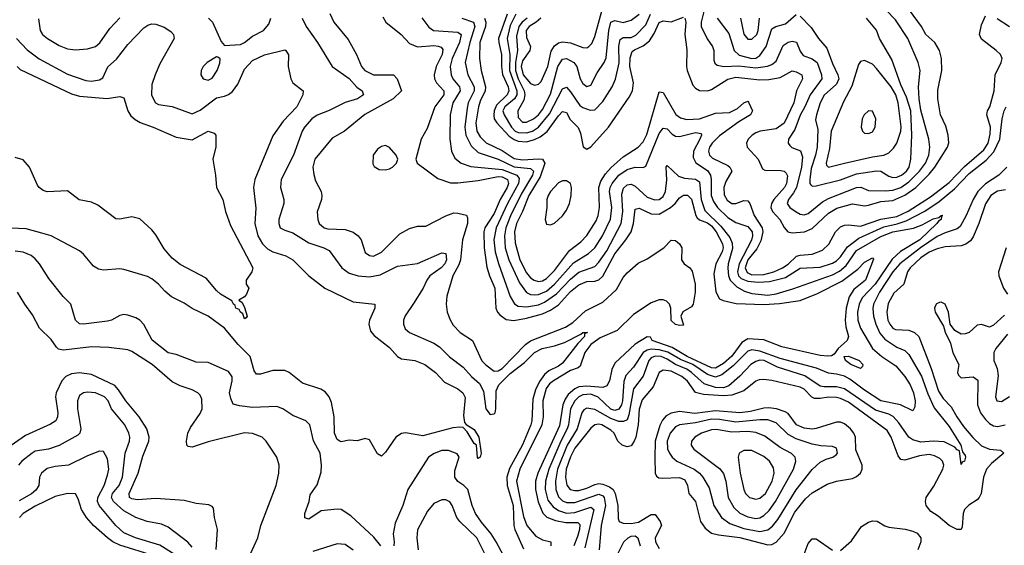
# Model space of a CAD drawing. Header units: inches. Extents: x 884549 to 1028252, y 526810 to 653624.
# Tile 203 of 256: x 942413 to 947304, y 575752 to 578363. Entities that reach past the tile are written whole.
import ezdxf

# ---------------------------------------------------------------- set-up
doc = ezdxf.new("R2010")
doc.units = ezdxf.units.IN
doc.header["$MEASUREMENT"] = 0
doc.layers.add('A9547', color=7, linetype='Continuous')

msp = doc.modelspace()

# ---------------------------------------------------------------- linework, layer by layer
at = {"layer": 'A9547', "color": 5}
for points, elevation in [([(945001.3, 578370), (944978, 578350), (944943.8, 578330), (944928.9, 578310), (944930, 578274.7), (944949.7, 578230), (944946.7, 578210), (944910, 578158), (944903.6, 578130), (944914.8, 578090), (944950, 578046.6), (944970, 578037.8), (944990, 578042.5), (945003.3, 578056.7), (945035.9, 578130), (945053.1, 578206.9), (945070, 578233.3), (945090, 578248.4), (945110, 578253.2), (945150, 578247.5), (945210, 578224.6), (945230, 578223.9), (945240.9, 578230), (945254.9, 578245.1), (945270, 578280.2), (945312.1, 578430)], 2380), ([(945717.5, 578370), (945722.4, 578350), (945716.3, 578290), (945726.4, 578213.6), (945725.2, 578130), (945729.2, 578110.8), (945757.3, 578037.3), (945770, 578022.9), (945790, 578012.2), (945830, 578010.1), (945850, 578016.6), (945930, 578068.3), (945970, 578078.3), (946090, 578063.7), (946134.7, 578065.3), (946190, 578075.3), (946250, 578108.3), (946270, 578104.2), (946298.9, 578090), (946302.1, 578070), (946271.4, 578010), (946259.1, 577950), (946211.2, 577848.8), (946170, 577820.5), (946090.9, 577809.1), (946070, 577801), (946051.3, 577790), (946032.2, 577770), (946024, 577750), (946027.2, 577730), (946081.6, 577670), (946102.3, 577622.3), (946115.3, 577615.3), (946193.8, 577613.8), (946210.5, 577610.5), (946220.8, 577600.8), (946227.6, 577587.6), (946222.1, 577550), (946211.6, 577530), (946158.4, 577470), (946146.9, 577450), (946144.4, 577430), (946152.2, 577410), (946189.3, 577370), (946210.4, 577330.4), (946229, 577309), (946250, 577304.4), (946311.2, 577308.8), (946350, 577326.2), (946430, 577402.8), (946472.8, 577427.2), (946550, 577447.8), (946610, 577438.8), (946630, 577442.4), (946690, 577460.3), (946750, 577465.6), (946810, 577491), (946864.4, 577530), (946930, 577595.1), (946958.7, 577630), (947022.4, 577730), (947027.9, 577752.1), (947025, 577790), (947013.8, 577833.8), (946987, 577890), (946974.3, 577970), (946973.4, 578013.4), (946994.2, 578110), (946991.6, 578170), (946982.7, 578210), (946959.5, 578250), (946913.5, 578290), (946892.8, 578330), (946833.5, 578410)], 2320), ([(945817.3, 578430), (945797.5, 578350), (945798.5, 578330), (945827.5, 578267.5), (945854.6, 578230), (945861.7, 578210), (945861.5, 578161.5), (945866.6, 578146.6), (945877, 578137), (945910.1, 578130.1), (945985.5, 578134.5), (946070, 578124.7), (946128.4, 578131.6), (946150, 578140.8), (946170, 578157.8), (946205.9, 578234.1), (946230, 578251.8), (946250, 578256.6), (946271.3, 578251.3), (946290, 578206.2), (946304.9, 578184.9), (946350, 578167.9), (946373.8, 578150), (946396.5, 578090), (946397.5, 578070), (946339.9, 577990), (946313.8, 577930), (946290, 577889.1), (946263, 577817), (946232.7, 577770), (946231.2, 577750), (946238.7, 577738.7), (946249, 577729), (946291.5, 577711.5), (946302.2, 577682.2), (946295.9, 577630), (946271, 577529), (946257.4, 577502.6), (946232.6, 577470), (946226, 577450), (946239.2, 577430), (946270, 577408.9), (946290, 577397), (946310, 577394.2), (946330, 577400.8), (946401.7, 577458.3), (946430, 577475.2), (946570, 577530.1), (946590.8, 577530.8), (946630, 577515.3), (946713.2, 577513.2), (946750, 577515.9), (946790, 577529.3), (946830, 577557.1), (946883.5, 577610), (946912.3, 577650), (946929.9, 577690), (946934.2, 577730), (946929.9, 577770), (946890, 577914.3), (946880.3, 577970), (946877.4, 578030), (946886.6, 578110), (946876.3, 578150), (946824.6, 578270), (946762.8, 578362.8), (946716.6, 578410)], 2340), ([(942506.8, 578366.8), (942515.5, 578310), (942527.1, 578290), (942551.3, 578270), (942610, 578234.8), (942650, 578218.5), (942690, 578212.9), (942750, 578218.2), (942790, 578230.2), (942811.6, 578248.4), (942860.7, 578319.3), (942910, 578372.6)], 2160), ([(943350.6, 578370.6), (943370.2, 578350), (943414.7, 578254.7), (943430, 578235.5), (943510, 578239.6), (943530, 578249.3), (943570, 578280.6), (943623.5, 578310), (943650, 578341.5), (943661.3, 578370)], 2160), ([(943815.9, 578370), (943835.8, 578330), (943891.7, 578250), (943965.4, 578130), (944050, 578071.6), (944088, 578028), (944114, 578010), (944121.5, 577990), (944091.6, 577970), (944030, 577951.6), (943950, 577911.6), (943890, 577888.5), (943864, 577870), (943828.2, 577830), (943816.3, 577810), (943773, 577690), (943712.3, 577570), (943708.9, 577530), (943724.4, 577470), (943725.3, 577450), (943700.6, 577370), (943699.7, 577350), (943706.5, 577330), (943730, 577316.9), (943770, 577304.8), (943850, 577254.3), (943923.1, 577230), (943950, 577216.3), (944013.4, 577130), (944050, 577104.4), (944094, 577090), (944150, 577085.9), (944204.4, 577095.6), (944290, 577138.5), (944390, 577152.5), (944510, 577204.4), (944530, 577202), (944532.6, 577170), (944524.3, 577150), (944506.7, 577130), (944450.9, 577090), (944434.8, 577070), (944416.6, 577030), (944370, 576952.7), (944327.3, 576892.7), (944320.2, 576870), (944320.2, 576850), (944328.3, 576828.3), (944349, 576809), (944470, 576755.6), (944498.5, 576738.5), (944548.5, 576688.5), (944616.8, 576636.8), (944657.7, 576590), (944696.4, 576556.4), (944717.2, 576517.2), (944729.4, 576429.4), (944750, 576402.3), (944770, 576404.7), (944774.6, 576410), (944778.7, 576430), (944779.9, 576520.1), (944793.3, 576550), (944850, 576605.2), (944920, 576660), (944971.1, 576710), (945007.9, 576730), (945070, 576742.7), (945119.9, 576760.1), (945199.7, 576800.3), (945210, 576810.1), (945232.9, 576810), (945218, 576802), (945219, 576790), (945185.5, 576754.5), (945110, 576657.5), (945090, 576642.4), (945040.8, 576619.2), (945019.4, 576600.6), (944994.5, 576565.5), (944975.6, 576524.4), (944961.7, 576478.3), (944956.9, 576370), (944952.3, 576350), (944910, 576251), (944845.6, 576134.4), (944833.2, 576090), (944833.9, 576050), (944863.8, 575950), (944867.5, 575850), (944872.6, 575830), (944915.1, 575735.1)], 2160), ([(943954.3, 578394.3), (943972.9, 578350), (944044.6, 578264.6), (944086, 578190), (944111.1, 578131.1), (944127.7, 578110), (944170, 578089.3), (944270, 578088.7), (944288, 578070), (944308.9, 578010), (944268.1, 577970), (944128.3, 577891.7), (944026.7, 577810), (943965.9, 577774.1), (943879.8, 577670), (943869.5, 577630), (943873.7, 577593.7), (943883, 577563), (943910.2, 577510), (943914, 577490), (943913, 577470), (943891, 577409), (943893.4, 577370), (943901.1, 577350), (943924.9, 577330), (943944, 577324), (944030, 577320.7), (944070, 577307.2), (944094.2, 577290), (944109.3, 577270), (944130, 577207.2), (944150, 577191), (944170, 577188.9), (944210, 577208.1), (944301, 577299), (944350, 577325.7), (944390, 577337.1), (944430, 577337.8), (944530, 577389.4), (944570, 577403), (944590, 577402.7), (944631.9, 577391.9), (944638.2, 577378.2), (944637.8, 577350), (944613.1, 577270), (944602.3, 577170), (944594.8, 577145.2), (944565, 577090), (944535.7, 576990), (944532.2, 576950), (944537, 576910), (944551.5, 576871.5), (944566.5, 576846.5), (944601.3, 576810), (944662.7, 576770), (944708.8, 576668.8), (944727.9, 576647.9), (944770, 576617.2), (944790, 576618.3), (944810, 576631.2), (944925.7, 576750), (944950, 576768.3), (945124.9, 576835.1), (945160.5, 576859.5), (945223.9, 576916.1), (945310, 576959.7), (945377.2, 577022.8), (945410, 577081.8), (945430, 577105.8), (945485.7, 577154.3), (945530, 577175.4), (945613.5, 577230), (945650, 577267.5), (945670, 577266), (945690, 577249.1), (945702.5, 577230), (945701.3, 577170), (945714.1, 577150), (945741.4, 577130), (945754.2, 577114.2), (945768.4, 577050), (945768.6, 577010), (945759.3, 576950), (945750, 576937), (945707.3, 576912.7), (945697.4, 576890), (945710, 576845.6), (945690, 576843.4), (945670, 576849.6), (945650, 576868.9), (945647, 576930), (945640.8, 576950), (945625.6, 576965.6), (945610, 576971.9), (945590, 576972.1), (945550, 576956.6), (945461.4, 576898.6), (945380.9, 576819.1), (945296.6, 576783.4), (945251, 576750), (945220.6, 576710), (945197.8, 576642.2), (945186.8, 576633.2), (945150, 576620.6), (945064.7, 576570), (945045.6, 576554.4), (945028.9, 576531.1), (945011.8, 576470), (945013.5, 576390), (945007.1, 576350), (944896.7, 576130), (944881.5, 576070), (944915.6, 575895.6), (944932.7, 575850), (944976.8, 575796.8), (945010, 575779.5), (945052.2, 575770), (945051.9, 575750)], 2180), ([(944217.1, 578377.1), (944231.5, 578351.5), (944308, 578290), (944350, 578244.1), (944390, 578229), (944470, 578234.7), (944492.4, 578232.4), (944507.2, 578227.2), (944515.2, 578215.2), (944511.3, 578190), (944481.2, 578130), (944472.6, 578090), (944474.4, 578070), (944482.9, 578050), (944520.2, 578010), (944520.6, 577990), (944474.6, 577930), (944437.4, 577822.6), (944406.8, 577770), (944380.4, 577670), (944387.3, 577650), (944490, 577573.9), (944553.5, 577553.5), (944590, 577552.5), (944690, 577563.7), (944790, 577584.1), (944810, 577582.2), (944835.6, 577570), (944841.9, 577550), (944834.8, 577530), (944800, 577470), (944770, 577400.1), (944723.1, 577330), (944718.8, 577310), (944720.8, 577230), (944733.7, 577133.7), (944746.2, 577090), (944773.2, 577030), (944778.7, 576930), (944786.8, 576910), (944797.5, 576897.5), (944830, 576874.4), (944868.3, 576868.3), (944930, 576880.2), (945010, 576902.8), (945050, 576919.9), (945090, 576947.1), (945150, 577012.6), (945190, 577045.4), (945230, 577061.8), (945270, 577063.8), (945290, 577070.1), (945310.6, 577089.4), (945370, 577200.5), (945424.7, 577270), (945449.9, 577310), (945462.1, 577350), (945470, 577421.7), (945490, 577427.1), (945550, 577398.6), (945590, 577397.6), (945646.2, 577430), (945669, 577450), (945690, 577478.9), (945710, 577491.4), (945730, 577491), (945750, 577470.8), (945771.2, 577391.2), (945778.9, 577378.9), (945789.6, 577369.6), (945830, 577353.4), (945850, 577338.4), (945872.4, 577310), (945904.2, 577250), (945907, 577230), (945901.9, 577210), (945870.5, 577150), (945861, 577101), (945870.8, 577010.8), (945890, 576976), (945908, 576968), (945972.9, 576952.9), (946110, 576948.2), (946186.9, 576953.1), (946290, 576968), (946376.2, 577003.8), (946496.5, 577063.5), (946576.1, 577123.9), (946610, 577159.2), (946650, 577180.7), (946654.1, 577174.1), (946615, 577070), (946557.2, 577022.8), (946533.5, 576986.5), (946518.1, 576930), (946512.8, 576870), (946516.7, 576836.7), (946530, 576789.5), (946523.2, 576770), (946478.9, 576730), (946458.9, 576701.1), (946446.1, 576693.9), (946428.1, 576691.9), (946390, 576694.7), (946198.8, 576738.8), (946110, 576772.8), (946030, 576777.5), (946000.3, 576759.7), (945950, 576691.4), (945910, 576655), (945870, 576632.3), (945850, 576633.3), (945728.7, 576690), (945654.1, 576734.1), (945555.1, 576770), (945545.8, 576785.8), (945530, 576788.2), (945470, 576752.1), (945370, 576657.3), (945354, 576626), (945343.4, 576570), (945330, 576543.7), (945310, 576535.5), (945230, 576543.2), (945190, 576539.1), (945170, 576529.9), (945138.1, 576501.9), (945121.9, 576478.1), (945111.4, 576450), (945094.6, 576345.4), (944987.1, 576110), (944976, 576070), (944974.9, 576030), (944987.9, 575967.9), (945012.5, 575912.5), (945032.2, 575892.2), (945075.3, 575875.3), (945125.9, 575865.9), (945186.3, 575866.3), (945195.3, 575855.3), (945194, 575830), (945183.7, 575796.3), (945165.1, 575750)], 2220), ([(944410, 578373), (944445.9, 578325.9), (944468.6, 578308.6), (944590, 578300.5), (944606.1, 578290), (944598.1, 578250), (944561.9, 578170), (944551.6, 578130), (944556.4, 578090), (944565.3, 578070), (944597.5, 578030), (944601.9, 578010), (944565.4, 577950), (944552, 577890), (944549.6, 577769.6), (944558.8, 577710), (944575.2, 577675.2), (944606.7, 577650), (944654, 577634), (944810, 577618.6), (944882.2, 577590), (944894.5, 577574.5), (944890.3, 577550), (944835.7, 577450), (944780.7, 577330), (944768.5, 577270), (944774.9, 577210), (944792.2, 577152.2), (944848.8, 576988.8), (944871.7, 576951.7), (944890, 576940.9), (944930, 576937.5), (944990, 576947.5), (945020.7, 576959.3), (945079.4, 577000.6), (945150, 577074.8), (945190, 577109.1), (945270, 577137.9), (945290, 577158.5), (945330, 577214.9), (945400.7, 577350), (945409.7, 577410), (945404.2, 577495.8), (945413, 577527), (945430, 577542.7), (945450, 577545.9), (945470, 577535.5), (945530, 577482.2), (945568.8, 577468.8), (945590, 577470.6), (945610, 577484.4), (945621.4, 577510), (945626.9, 577566.9), (945624.8, 577630), (945630, 577638.4), (945686.2, 577586.2), (945716.2, 577576.2), (945770, 577571.6), (945790, 577557.1), (945799, 577470), (945816.1, 577416.1), (945896.7, 577336.7), (945940.6, 577280.6), (945952.6, 577252.6), (945954.2, 577225.8), (945933, 577150), (945931.1, 577128.9), (945933.9, 577090), (945941.6, 577070), (945975.9, 577035.9), (946014.1, 577014.1), (946050, 577003), (946130, 576995.1), (946170, 577001), (946254.3, 577025.7), (946450, 577096.5), (946485.4, 577114.6), (946518, 577142), (946570, 577216.3), (946690, 577286.1), (946750, 577308.7), (946852.3, 577327.7), (946895.3, 577344.7), (946950, 577374), (946979.1, 577380.9), (946990, 577390.6), (946998, 577390), (946991.7, 577388.3), (946990.2, 577370), (946977.3, 577362.7), (946969.4, 577350), (946884.6, 577270), (946788.3, 577211.7), (946747.2, 577172.8), (946663.1, 577050), (946598.5, 576981.5), (946583.1, 576950), (946574.1, 576910), (946575.7, 576870), (946589.1, 576830), (946650.1, 576730), (946695.5, 576690), (946764.5, 576644.5), (946810.6, 576590), (946836.6, 576550), (946853.2, 576510), (946860.8, 576470), (946859.6, 576440.4), (946850, 576419.6), (946789.2, 576449.2), (946690, 576469.9), (946610, 576522.3), (946537.3, 576577.3), (946510, 576592.2), (946470, 576602.9), (946430, 576606.7), (946371.4, 576631.4), (946190, 576679.5), (946090, 576717.1), (946050, 576722.5), (946030, 576716), (945956.7, 576643.3), (945900.9, 576599.1), (945870, 576588.1), (945830, 576600.4), (945756.3, 576650), (945694.8, 576674.8), (945631.9, 576711.9), (945590, 576723.8), (945550, 576726.5), (945530, 576722.2), (945510.2, 576709.8), (945462.4, 576637.6), (945424.1, 576595.9), (945413.9, 576566.1), (945406.9, 576470), (945402.3, 576450), (945390, 576428.7), (945370, 576422.5), (945350, 576428.2), (945287.3, 576487.3), (945250, 576502.2), (945210, 576499.3), (945190, 576490.2), (945170, 576470.6), (945150, 576430), (945139.5, 576350), (945132.2, 576330), (945100.4, 576270), (945041, 576130), (945025.6, 576070), (945022.8, 576030), (945036.7, 575976.7), (945062.5, 575942.5), (945090, 575924.5), (945130, 575912.5), (945170, 575915.8), (945250, 575940.9), (945264.7, 575930), (945220.3, 575739.7)], 2240), ([(944610.1, 578370.1), (944667.5, 578350), (944674.2, 578330), (944649.1, 578250), (944626.7, 578150), (944638.8, 578090), (944670.9, 578030), (944670.6, 578010), (944641.4, 577950), (944635.6, 577924.4), (944624, 577830), (944629.7, 577790), (944656.5, 577736.5), (944690, 577704.1), (944790, 577670.9), (944870, 577631.6), (944950, 577624.6), (944965.8, 577610), (944959.8, 577590), (944903.7, 577496.3), (944851, 577389), (944828.2, 577330), (944820.7, 577290), (944824.3, 577230), (944842.4, 577170), (944895.9, 577055.9), (944930, 577008.2), (944950, 576998.2), (944970, 576996.1), (944990, 576998.5), (945030, 577014.8), (945070, 577049.2), (945164.6, 577155.4), (945238.8, 577201.2), (945269.5, 577230.5), (945308.9, 577290), (945347.8, 577372.2), (945355.3, 577430), (945343.7, 577510), (945346.7, 577530), (945356, 577550), (945389, 577591), (945430, 577619), (945470, 577631.3), (945510, 577629.4), (945523.7, 577636.3), (945590, 577797.4), (945610, 577825), (945630, 577821.2), (945654.5, 577794.5), (945670, 577784.5), (945690, 577782.2), (945770, 577802.5), (945797.5, 577797.5), (945800.1, 577790), (945791.6, 577770), (945759.4, 577710), (945758.8, 577678.8), (945771.9, 577651.9), (945830, 577613.4), (945844.3, 577590), (945848.3, 577570), (945847.9, 577490), (945859.5, 577459.5), (945878.6, 577430), (945930, 577380.7), (945970, 577355.8), (946030, 577336.6), (946051.5, 577310), (946052.8, 577290), (946047.6, 577267.6), (945986.7, 577150), (945979.3, 577110), (945984.2, 577090), (945997.2, 577077.2), (946030, 577063.9), (946081.1, 577058.9), (946137.6, 577062.4), (946216.7, 577083.3), (946290, 577128.1), (946390, 577133.7), (946450, 577153.7), (946470, 577165.2), (946490, 577185), (946525, 577235), (946581.5, 577278.5), (946705.2, 577334.8), (946771.3, 577348.7), (946816.2, 577363.8), (946908.5, 577411.5), (946980.6, 577459.4), (947056.8, 577523.2), (947130, 577599), (947214.7, 577665.3), (947252.5, 577707.5), (947281.8, 577770), (947293.6, 577870), (947303, 577910), (947313, 577930)], 2260), ([(944722.5, 578370), (944728.6, 578350), (944726.6, 578330), (944699.3, 578250), (944697.7, 578170), (944705.6, 578110), (944727.3, 578030), (944725.9, 578010), (944700.9, 577959.1), (944692, 577930), (944678.8, 577850), (944683.9, 577810), (944700.7, 577780.7), (944730, 577750.8), (944810, 577713.8), (944870, 577672.8), (944910, 577667.7), (944990, 577672.6), (945010.1, 577670.1), (945021.2, 577650), (944998.2, 577581.8), (944942.5, 577490), (944911.1, 577410), (944881.2, 577350), (944870.7, 577310), (944874.4, 577254.4), (944897, 577170), (944930, 577105.4), (944950, 577081.2), (944968.5, 577068.5), (944990, 577063.1), (945010, 577066.1), (945030, 577077.3), (945070, 577116.9), (945143.7, 577216.3), (945199.8, 577260.2), (945230, 577291.4), (945276.5, 577363.5), (945287.3, 577390), (945292.5, 577430), (945289.1, 577530), (945299.8, 577560.2), (945323.3, 577596.7), (945351.3, 577628.7), (945410, 577681.6), (945485.4, 577730), (945510, 577756.4), (945528, 577792), (945590, 578004.3), (945610, 578001.7), (945672.6, 577892.6), (945695.2, 577875.2), (945727.4, 577867.4), (945790, 577870.7), (945870, 577898.1), (945938.5, 577901.5), (945978.4, 577921.6), (946010, 577949.4), (946030, 577957.7), (946033, 577953), (946052.6, 577910), (946043.2, 577890), (945984.6, 577855.4), (945890, 577785.9), (945852.8, 577750), (945839.7, 577730), (945835, 577710), (945840.1, 577690), (945855, 577675), (945930, 577638.5), (945941.1, 577630), (945950, 577610.2), (945920.7, 577559.3), (945910.5, 577530), (945913.1, 577493.1), (945926.9, 577466.9), (945950, 577449.7), (945970, 577450.4), (946010, 577465.7), (946030, 577463.7), (946039.6, 577450), (946060.8, 577390), (946101.9, 577330), (946105.2, 577310), (946095.2, 577264.8), (946075.2, 577224.8), (946030, 577169.6), (946017.2, 577130), (946026.9, 577106.9), (946050, 577096.4), (946110, 577097.6), (946159.6, 577110), (946201.8, 577130), (946230, 577149.4), (946271.6, 577188.4), (946290, 577193.9), (946350, 577197.9), (946401.1, 577218.9), (946432.3, 577247.7), (946465.6, 577310), (946490, 577334), (946510, 577342), (946530, 577343.7), (946590, 577337), (946690, 577371.5), (946770, 577385.8), (946827.2, 577412.8), (946937.1, 577482.9), (947030, 577554.8), (947106.9, 577633.1), (947202.7, 577717.3), (947224, 577750), (947233.9, 577793.9), (947235, 577830), (947217.8, 577890), (947221.2, 577910), (947231.7, 577930), (947253.6, 578010), (947259.4, 578090), (947289, 578150), (947293.7, 578170), (947285.2, 578190), (947263.9, 578210), (947190, 578267), (947180.9, 578290), (947190, 578336.9), (947210, 578383.1)], 2280), ([(944835.4, 578390), (944791.8, 578270), (944792.5, 578250), (944807, 578190), (944806, 578130), (944811.5, 578091.5), (944839.6, 578030), (944842.7, 578010), (944835.3, 577990), (944781.9, 577938.1), (944770.6, 577910), (944768.1, 577888.1), (944770.6, 577870), (944783.7, 577850), (944844.7, 577784.7), (944870, 577767.2), (944890, 577759.4), (944930, 577756.8), (944970, 577767.3), (944998.7, 577781.3), (945032.7, 577807.3), (945090, 577886.3), (945110, 577907.2), (945130, 577902.7), (945147.4, 577867.4), (945186.8, 577826.8), (945199.1, 577799.1), (945211.4, 577731.4), (945230, 577720.3), (945250, 577731.4), (945338.1, 577830), (945441.2, 577978.8), (945457.6, 578010), (945461.9, 578050), (945443.9, 578130), (945446.1, 578173.9), (945455.7, 578204.3), (945466.6, 578213.4), (945510, 578232.5), (945541.2, 578258.8), (945565.6, 578294.4), (945590.4, 578349.6), (945610, 578357.9), (945650, 578352.9), (945710, 578375.9)], 2320), ([(944877, 578390), (944850, 578335), (944835.3, 578270), (944847.4, 578190), (944845.4, 578110), (944883.2, 578010), (944882.3, 577990), (944870.6, 577970), (944822.3, 577930), (944813.1, 577910), (944818.9, 577890), (944856, 577830), (944874.7, 577810), (944890, 577802.8), (944930, 577800.3), (944960.7, 577810), (944990.3, 577829.7), (945044.5, 577895.5), (945110, 578019.4), (945130, 578028), (945150, 578005.5), (945196.3, 577936.3), (945210, 577926.4), (945246.3, 577913.7), (945270, 577916.1), (945310, 577957.4), (945355.7, 578030), (945372.9, 578067.1), (945390.4, 578149.6), (945388.7, 578231.3), (945395.5, 578264.5), (945410, 578274.4), (945450, 578275.4), (945474.5, 578285.5), (945522.8, 578337.2), (945546.4, 578390)], 2340), ([(944933.3, 578370), (944908.3, 578350), (944892, 578330), (944881.2, 578281.2), (944886.6, 578210), (944875.5, 578150), (944876.1, 578110), (944889.1, 578070), (944918.5, 578010), (944922.3, 577990), (944916.7, 577963.3), (944886.8, 577910), (944890, 577877.7), (944910, 577854.8), (944930, 577854.2), (944965.8, 577870), (944990, 577890.5), (945010, 577916.9), (945050, 577993), (945085.9, 578130), (945110, 578166.9), (945130, 578171), (945166.4, 578150), (945180.8, 578130), (945197, 578070), (945210, 578045.6), (945230, 578031.1), (945250, 578037.8), (945281.6, 578098.4), (945316.7, 578150), (945326.5, 578173.5), (945339.2, 578310), (945350, 578350.1), (945370, 578358.5), (945411, 578349), (945450, 578360.1), (945490, 578390.4)], 2360), ([(945878.3, 578370), (945935.1, 578295.1), (945962.8, 578210), (945987.7, 578187.7), (946050, 578170.1), (946070, 578172.8), (946090, 578184.7), (946121.8, 578230), (946150, 578317), (946169.9, 578330.1), (946217.1, 578342.9), (946270, 578389.4)], 2360), ([(945994.2, 578370), (946010, 578291.6), (946030, 578266.3), (946050, 578266.4), (946075.1, 578290), (946082.1, 578310), (946087.3, 578370)], 2380), ([(946290, 578380.8), (946344.7, 578324.7), (946381.8, 578270), (946421.9, 578221.9), (946450, 578146), (946477.3, 578090), (946481.3, 578070), (946470, 578043.4), (946410, 577988.1), (946390.1, 577950), (946370.8, 577890), (946366.4, 577866.4), (946377.6, 577817.6), (946374.1, 577730), (946366.5, 577690), (946344.7, 577624.7), (946337.9, 577570), (946338.5, 577550), (946343, 577543), (946350, 577536.8), (946370, 577538.1), (946490, 577568.1), (946570, 577596.7), (946670, 577611.7), (946690.8, 577610.8), (946730, 577586.5), (946750, 577579.9), (946770, 577581.2), (946793.1, 577590), (946817.4, 577610), (946830.7, 577630), (946838.9, 577670), (946845, 577790), (946839.3, 577910), (946818.3, 577978.3), (946790, 578039.5), (946744.9, 578164.9), (946683.9, 578270), (946670, 578311), (946618.7, 578370)], 2360), ([(947268.9, 578368.9), (947330, 578328.5)], 2280), ([(942398.1, 578270), (942450, 578213.1), (942510, 578169), (942650, 578093.1), (942741.3, 578061.3), (942770, 578057.7), (942810, 578064.8), (942826, 578074), (942851.7, 578128.3), (942893.2, 578166.8), (942950, 578240.1), (943030, 578322), (943050, 578336.5), (943070, 578343.1), (943090, 578340.9), (943130, 578326.2), (943164.6, 578304.6), (943176.5, 578290), (943180.9, 578270), (943110, 578143.9), (943086.9, 578090), (943070, 578041.2), (943067.7, 577987.7), (943087.6, 577950), (943102.1, 577942.1), (943170, 577932.3), (943270, 577895.9), (943310, 577914.3), (943390, 577975.1), (943430, 577983), (943450, 577991), (943470, 578006.3), (943496.7, 578043.3), (943530, 578117.7), (943570, 578160.1), (943630, 578188.4), (943730, 578213), (943734.8, 578210), (943748.6, 578188.6), (943747.2, 578130), (943760.3, 578070), (943770.5, 578050), (943821.6, 578010), (943820.3, 577990), (943789.1, 577930), (943721.3, 577858.7), (943670, 577786.3), (943581, 577570), (943574.1, 577530), (943586.4, 577426.4), (943581.4, 577350), (943595.3, 577290), (943619.3, 577250), (943644.6, 577224.6), (943670, 577209.2), (943734.9, 577190), (943769.1, 577170), (943850.2, 577090), (943928.7, 577028.7), (944070, 576962), (944177.3, 576950), (944176.9, 576930), (944150.3, 576870.3), (944148.1, 576850), (944156.2, 576816.2), (944174.1, 576794.1), (944250, 576734.6), (944290, 576689.3), (944310, 576679.1), (944376.3, 576670), (944424.9, 576650), (944478.3, 576610), (944523.2, 576563.2), (944590, 576530.2), (944614.3, 576510), (944625.7, 576485.7), (944617.6, 576397.6), (944623, 576363), (944631.5, 576351.5), (944670, 576327), (944693.8, 576290), (944706, 576210), (944701, 576190), (944690, 576182.7), (944687.8, 576187.8), (944682.7, 576250), (944670, 576258.4), (944636.5, 576316.5), (944616.6, 576336.6), (944598.9, 576338.9), (944564, 576336), (944416.2, 576296.2), (944330, 576311), (944310, 576308.3), (944282, 576290), (944230, 576214.5), (944210, 576194.5), (944190, 576206.6), (944150, 576276.2), (944130, 576282.4), (944090, 576271.6), (944050, 576274.7), (944010, 576266.9), (944002.7, 576270), (943990, 576278.4), (943976.8, 576310), (943975.2, 576390), (943961.9, 576461.9), (943950.3, 576490.3), (943930, 576514.7), (943908.2, 576528.2), (943818.4, 576558.4), (943752.3, 576610), (943730, 576619.8), (943670, 576621), (943610, 576603.1), (943590, 576602), (943578.5, 576618.5), (943557.7, 576690), (943498.2, 576750), (943431.2, 576831.2), (943350, 576890.6), (943270, 576928.7), (943230, 576955.1), (943167, 576987), (943134.5, 577014.5), (943103, 577050), (943070, 577075.4), (943047.5, 577087.5), (942930, 577122.7), (942910, 577126), (942830, 577119.3), (942804.1, 577124.1), (942779.4, 577139.4), (942730, 577198), (942710, 577214.3), (942568.7, 577288.7), (942523.5, 577303.5), (942445, 577325), (942330, 577329.4)], 2140), ([(942400.1, 578130), (942416.3, 578116.3), (942670, 577994), (942710, 577983.6), (942848.1, 577971.9), (942910, 577982), (942930, 577975.5), (942950.1, 577910), (942965.9, 577885.9), (942987.2, 577867.2), (943012, 577852), (943076.5, 577830), (943190, 577779.3), (943270, 577766), (943350, 577808.7), (943379.9, 577799.9), (943387.3, 577790), (943387.9, 577732.1), (943373, 577670), (943386.4, 577590), (943390.3, 577530), (943422.6, 577470), (943435.6, 577410), (943460.3, 577340.3), (943570.4, 577130), (943566.8, 577110), (943538, 577070), (943538, 577050), (943551, 577030), (943539.6, 577000.4), (943530, 576986), (943502, 576970), (943518, 576958), (943530, 576934), (943542.8, 576890), (943538, 576882), (943530, 576877.2), (943521.2, 576901.2), (943509.5, 576910), (943503.2, 576923.2), (943487.6, 576930), (943484.1, 576944.1), (943475.3, 576950), (943467.2, 576967.2), (943410, 576999.8), (943390, 577017.3), (943339.7, 577079.7), (943210, 577146.6), (943170, 577177.7), (943130, 577224.8), (943090, 577294), (943070, 577319.3), (943010, 577373.3), (942970, 577384), (942910, 577371.5), (942890, 577373.6), (942801.8, 577441.8), (942770, 577457.3), (942708, 577468), (942650, 577513.1), (942550, 577508.7), (942530, 577515.1), (942510, 577529.7), (942501.9, 577541.9), (942461.2, 577630), (942430, 577667.5), (942390, 577679.3)], 2120), ([(947316.9, 577630), (947276.3, 577590), (947210, 577547.9), (947173.2, 577510), (947149.1, 577470), (947115.4, 577390), (947084.9, 577335.1), (947070, 577323.9), (947010, 577304.7), (946970, 577286), (946887.2, 577230), (946784.7, 577150), (946750.3, 577110), (946684.1, 577010), (946654.1, 576950), (946650.9, 576929.1), (946654.6, 576890), (946665.1, 576850), (946685.7, 576805.7), (946710, 576776.4), (946770, 576736.8), (946810, 576719.6), (946830, 576699.8), (946892.7, 576592.7), (946924.2, 576504.2), (946955.7, 576435.7), (947030, 576342), (947088.4, 576250), (947095.8, 576215.8), (947110, 576198), (947111.3, 576190), (947106, 576170), (947094.9, 576165.1), (947090, 576154), (947082, 576222), (947070, 576226.3), (947059.1, 576239.1), (947005.4, 576265.4), (946950, 576269.3), (946890, 576264.2), (946850, 576275.4), (946829.1, 576289.1), (946780.4, 576360.4), (946751.9, 576391.9), (946730, 576403.5), (946664, 576424), (946510, 576529.9), (946470, 576540.2), (946410, 576539.1), (946390, 576542.9), (946313.9, 576593.9), (946177.6, 576637.6), (946110.5, 576670), (946090, 576672.2), (946070, 576666), (946045.7, 576650), (945990, 576592.3), (945935.6, 576544.4), (945910, 576534.5), (945870, 576536.4), (945813.6, 576553.6), (945750, 576611.2), (945726.4, 576626.4), (945670.2, 576650.2), (945630, 576676.9), (945600.3, 576690), (945570, 576692.4), (945550, 576683.4), (945538.5, 576670), (945510, 576592.5), (945461.7, 576530), (945439.6, 576400.4), (945430, 576374.7), (945413.1, 576366.9), (945390, 576367.9), (945350, 576381.9), (945270, 576426.3), (945230, 576433.2), (945215.5, 576424.5), (945206.2, 576410), (945182.5, 576330), (945133.4, 576250), (945084.5, 576130), (945074.9, 576070), (945075.7, 576030), (945090, 575993.5), (945110, 575973.8), (945130, 575964.8), (945170, 575965.4), (945290, 576006), (945310, 575998.5), (945316.2, 575990), (945323.5, 575950), (945300.8, 575850), (945292.4, 575730)], 2260), ([(947310, 577518.2), (947270, 577512.1), (947236.6, 577490), (947211.1, 577448.9), (947178.2, 577350), (947150, 577284.1), (947136.2, 577263.8), (947112.2, 577247.8), (947090, 577240.4), (947010, 577234.6), (946970, 577225.2), (946930, 577208.4), (946890, 577180.8), (946837.2, 577130), (946823.8, 577110), (946804.4, 577050), (946755.3, 577004.7), (946726.7, 576953.3), (946720.1, 576910), (946726, 576870), (946734.6, 576850), (946750.7, 576830.7), (946764.2, 576824.2), (946830, 576821.6), (946858.3, 576810), (946879.8, 576790), (946941.1, 576630), (946977.6, 576517.6), (947000.6, 576480.6), (947039.8, 576439.8), (947067.5, 576390), (947102.1, 576342.1), (947146.9, 576286.9), (947190, 576245.5), (947230, 576229.1), (947285.2, 576225.2), (947302.5, 576210), (947241.1, 576158.9), (947215.2, 576130), (947200.1, 576090), (947188.4, 576010), (947178.8, 575990), (947170, 575978.4), (947128.6, 575951.4), (947107, 575930), (947100.5, 575910), (947095.4, 575844.6), (947089.3, 575830.7), (947070, 575829.9), (947029.9, 575849.9), (946976.2, 575896.2), (946939.9, 575919.9), (946916.7, 575950), (946912.6, 575970), (946916.6, 575990), (946954.2, 576045.8), (946998.1, 576130), (947003.2, 576150), (947000.5, 576160.5), (946997.3, 576170), (946983.4, 576183.4), (946957.1, 576197.1), (946930, 576202.5), (946883.5, 576196.5), (946810, 576175.4), (946790, 576177.7), (946776.2, 576196.2), (946741.9, 576290), (946721.9, 576321.9), (946530, 576462.6), (946490, 576481.4), (946470, 576485.9), (946430, 576487.6), (946390, 576481), (946361.7, 576481.7), (946348, 576488), (946310, 576527), (946290, 576538), (946150, 576571.1), (946110, 576576.4), (946086.3, 576573.7), (946070, 576566.9), (946010, 576518.8), (945950, 576497.6), (945910, 576494.8), (945810, 576500.5), (945770, 576511.1), (945730, 576567), (945701.7, 576590), (945650, 576616.9), (945610, 576622.8), (945589.5, 576610.5), (945560, 576540), (945505.9, 576474.1), (945490.9, 576429.1), (945484.8, 576350), (945473, 576290), (945465.8, 576270), (945450, 576247.1), (945430, 576240.9), (945405.3, 576250), (945383.7, 576270), (945366.8, 576310), (945350, 576324.6), (945304.7, 576350), (945290, 576354.2), (945270, 576351), (945250, 576333.6), (945170, 576235.1), (945150, 576192.1), (945128.3, 576130), (945124.1, 576090), (945131.1, 576051.1), (945147.9, 576030), (945170, 576023.7), (945190, 576025), (945230, 576035.2), (945270, 576054.6), (945290, 576058.7), (945310, 576056.1), (945343.1, 576043.1), (945360.5, 576030), (945371.8, 576010), (945384.5, 575950), (945385.7, 575885.7), (945390.8, 575870.8), (945410, 575861.4), (945450, 575860.1), (945487.5, 575867.5), (945550, 575904.9), (945570, 575905), (945594.4, 575870), (945600.7, 575850), (945569.7, 575790), (945571.5, 575770), (945590, 575737)], 2280), ([(947312.7, 577230), (947275.2, 577110), (947277.1, 577090), (947299.4, 577030), (947319.4, 576999.4)], 2320), ([(944207.1, 575750), (944171.9, 575791.9), (944058, 575898), (944010, 575929.7), (943990, 575932.4), (943910, 575923.1), (943850, 575882), (943830, 575889.2), (943829.8, 575910.2), (943850.9, 575969.1), (943856.6, 576003.4), (943890, 576053), (943910, 576114.8), (943912.8, 576150), (943906.4, 576210), (943871.8, 576271.8), (943855.1, 576350), (943834.7, 576370), (943770, 576397.2), (943720.5, 576430), (943690, 576442.5), (943570, 576437), (943504.8, 576444.8), (943474.1, 576454.1), (943461.4, 576481.4), (943455.7, 576510), (943469, 576570), (943468.9, 576588.9), (943450, 576616), (943350, 576660.4), (943290, 576662.6), (943190, 576700.2), (943150, 576708.8), (943071.1, 576771.1), (943030, 576849.8), (943010, 576869.9), (942990, 576882.1), (942950, 576896.2), (942930, 576898), (942910, 576893.3), (942870, 576871), (942850, 576865), (942730, 576850.8), (942710, 576852.3), (942690.7, 576870.7), (942666.4, 576950), (942628.7, 576988.7), (942557.4, 577077.4), (942511.4, 577150), (942490, 577175.3), (942470, 577192.2), (942430, 577208.5), (942390, 577213.6)], 2160), ([(943559, 575710), (943596.2, 575790), (943610.6, 575850), (943686.9, 576050), (943700.2, 576110), (943701.4, 576150), (943690, 576189.6), (943636.8, 576270), (943617.6, 576290), (943570, 576308), (943530, 576311), (943350, 576266), (943270, 576240.2), (943250, 576242.3), (943243.8, 576250), (943241.9, 576270), (943249, 576310), (943262.3, 576337.7), (943310, 576407.2), (943318.8, 576430), (943317.8, 576477.8), (943310, 576497.6), (943297.6, 576510), (943270, 576525.2), (943210, 576544.4), (943170, 576564.5), (943071, 576651), (942970, 576715), (942950, 576723.2), (942855.5, 576735.5), (942770, 576738.9), (942630, 576721.9), (942606.4, 576726.4), (942595.7, 576735.7), (942570, 576774.7), (942511.2, 576831.2), (942477.5, 576897.5), (942438.8, 576950), (942402.6, 577010)], 2180), ([(947305.2, 576894.8), (947250, 576845.6), (947230, 576836.2), (947190, 576849.8), (947170, 576846.4), (947130, 576808.7), (947110, 576802), (947090, 576801.5), (947058.8, 576818.8), (947035.3, 576850), (947026.9, 576910), (947010, 576950.5), (946990, 576959.2), (946982.4, 576957.6), (946967.6, 576952.4), (946960.5, 576939.5), (946957, 576930), (946961.1, 576910), (947001.3, 576841.3), (947010, 576810.4), (947036.2, 576756.2), (947048.7, 576708.7), (947077.7, 576650), (947071, 576610), (947077, 576597), (947090, 576584.1), (947150, 576588.7), (947171.8, 576571.8), (947170.1, 576450), (947185.2, 576410), (947210, 576376.3), (947230, 576357.4), (947250, 576346), (947270, 576341.6), (947309, 576351)], 2320), ([(947319.3, 576800.7), (947262.2, 576730), (947252.4, 576710), (947252.3, 576670), (947268.3, 576630), (947273.5, 576593.5), (947259.7, 576490), (947266.7, 576470), (947290, 576466.3), (947330, 576492.1)], 2340), ([(943388.4, 575731.6), (943395, 575830), (943380.2, 575890), (943375.9, 575935.9), (943370, 575944.5), (943352.7, 575952.7), (943290, 575959.8), (943230, 575975), (943090, 575984.9), (942997.6, 575977.6), (942970, 575982.4), (942957.8, 575990), (942957.1, 576010), (943001.1, 576110), (943024.4, 576195.6), (943053.8, 576270), (943056, 576290), (943043.9, 576330), (943006.9, 576390), (942940.1, 576470), (942904.6, 576524.6), (942885.6, 576545.6), (942770, 576600.1), (942710, 576609.5), (942670, 576603.8), (942642.1, 576590), (942622.1, 576570), (942593.9, 576510), (942591.8, 576490), (942603.3, 576410), (942601, 576390), (942592.3, 576370), (942566.8, 576353.2), (942441.9, 576298.1), (942316.3, 576210)], 2220), ([(943270, 575742.5), (943248.5, 575768.5), (943150, 575842.6), (943117.4, 575857.4), (943047, 575870), (942990, 575889.9), (942930, 575923.4), (942878.6, 575970), (942869.9, 575990), (942874.8, 576010), (942907.3, 576050), (942924.3, 576090), (942936.9, 576210), (942958.8, 576270), (942960.7, 576290), (942956.1, 576310), (942935.7, 576350), (942869.6, 576429.6), (942852.2, 576470), (942834.5, 576490), (942790, 576509.9), (942750, 576513.7), (942730.6, 576510), (942710, 576496.1), (942699.5, 576470), (942699.5, 576430), (942717, 576330), (942711.6, 576310), (942701.3, 576298.7), (942610, 576248.7), (942556.4, 576230), (942490, 576219.3), (942475, 576210), (942424.4, 576170), (942407.6, 576150)], 2240), ([(943184.8, 575704.8), (943110, 575753.3), (942987.6, 575790), (942930, 575814.5), (942890, 575849.9), (942807.6, 575950), (942800.1, 575970), (942802.1, 575990), (942832.2, 576050), (942850, 576100.3), (942855.5, 576130), (942850, 576182), (942830, 576217.7), (942810, 576219.3), (942750, 576196.3), (942654.9, 576150), (942590, 576144.2), (942550, 576133), (942520.9, 576110), (942511.4, 576090), (942507.6, 576050), (942494, 576026), (942471.9, 576008.1), (942410, 575973.3)], 2260), ([(944854.1, 575630), (944780.6, 575770), (944755.1, 575810), (944706.9, 575866.9), (944677.5, 575910), (944661.1, 575950), (944639.7, 576030), (944619.9, 576050), (944590, 576069.9), (944575.2, 576090), (944575.4, 576124.6), (944595.4, 576190), (944586.5, 576206.5), (944542.6, 576222.6), (944510, 576222.9), (944471.8, 576208.2), (944443.2, 576190), (944341.3, 576030), (944315.5, 575950), (944277.6, 575862.4), (944268.9, 575810), (944273.9, 575770), (944271.5, 575750)], 2160), ([(943080.3, 575700.3), (942910, 575752.3), (942875.2, 575770), (942848.6, 575790), (942779.9, 575850), (942744.4, 575890), (942719.6, 575930), (942703.2, 575983.2), (942690, 576007.3), (942649.8, 576009.8), (942590, 575994), (942490, 575945.9), (942430, 575909.9), (942411.8, 575890)], 2280), ([(944733.1, 575690), (944683.2, 575790), (944599.9, 575870), (944584.6, 575890), (944562.1, 575950), (944550, 575968.2), (944530, 575977.4), (944510, 575977.7), (944470, 575960.2), (944438.7, 575921.3), (944389.4, 575829.4), (944385.9, 575790), (944392.7, 575730)], 2180), ([(946490, 575726.6), (946545.7, 575774.3), (946595.2, 575844.8), (946630, 575867.8), (946650, 575873.8), (946672.8, 575872.8), (946710, 575849.2), (946730, 575841.8), (946812.3, 575832.3), (946850, 575822.4), (946871.7, 575811.7), (946890.2, 575790), (946890.2, 575770), (946875.2, 575730)], 2280), ([(944070, 575727.8), (944030, 575756.2), (943990, 575759), (943870, 575722.1)], 2180), ([(945370, 575679.2), (945413.6, 575770), (945436, 575790), (945450, 575797), (945470, 575799.3), (945483.5, 575790), (945495.7, 575750)], 2260), ([(946305.3, 575694.7), (946330, 575761.6), (946350, 575785), (946370, 575783.7), (946450, 575728.1)], 2280)]:
    msp.add_lwpolyline(points, dxfattribs=dict(at, elevation=elevation))
for points, elevation in [([(943390, 578178.4), (943344.4, 578150), (943324.9, 578130), (943314.4, 578110), (943312.7, 578090), (943324.9, 578070), (943350, 578063.1), (943370, 578073.1), (943394.5, 578110), (943407.2, 578147.2), (943409.4, 578169.4), (943397.6, 578177.6)], 2160), ([(946610, 578161), (946590, 578155.6), (946579.9, 578140.1), (946547.1, 578032.9), (946505.4, 577954.6), (946444.8, 577810), (946436.2, 577723.8), (946418.4, 577650), (946420.5, 577640.5), (946431.2, 577631.2), (946510, 577649.8), (946650, 577682), (946706, 577690), (946730, 577701.5), (946754.4, 577725.6), (946770.2, 577749.8), (946789.7, 577810), (946791.1, 577831.1), (946776.4, 577950), (946765.4, 577990), (946741.8, 578030), (946670, 578121.2), (946650, 578142)], 2380), ([(946630, 577910.4), (946607.8, 577890), (946598.7, 577870), (946593, 577830), (946598.9, 577810), (946610, 577799.5), (946630, 577797.4), (946650, 577806.7), (946662.6, 577830), (946665.8, 577870), (946650, 577908.4)], 2420), ([(944230, 577737.7), (944210, 577733.6), (944190, 577720.3), (944168.8, 577690), (944166.6, 577646.6), (944173.1, 577633.1), (944198.3, 577618.3), (944230, 577616.5), (944250, 577622), (944265.1, 577630), (944285.6, 577650), (944291.8, 577670), (944283, 577690), (944250, 577727.8)], 2220), ([(945130, 577563.4), (945110, 577562.5), (945090, 577552.5), (945050.1, 577510), (945038, 577490), (945031.5, 577470), (945031.8, 577430), (945023.6, 577370), (945030, 577348.1), (945050, 577343.5), (945070, 577351.7), (945110, 577388.7), (945130, 577416.2), (945144.7, 577450), (945153.1, 577490), (945154.6, 577530), (945149.3, 577549.3)], 2320), ([(946590, 576629.9), (946542.2, 576650), (946515.1, 576670), (946508, 576690), (946530, 576692.5), (946583.5, 576670), (946600.7, 576650), (946599.5, 576640.5)], 2220), ([(946134.4, 576434.4), (946110, 576433.6), (946042.9, 576417.1), (945990, 576410), (945870, 576420.1), (945766.3, 576406.3), (945690, 576416.8), (945650, 576408.4), (945624.5, 576395.5), (945605.5, 576374.5), (945592.6, 576347.4), (945570, 576270), (945567.3, 576187.3), (945570.1, 576110.1), (945575.9, 576095.9), (945587.9, 576087.9), (945605.6, 576085.6), (945690, 576089.4), (945717, 576077), (945730.9, 576050), (945737.4, 576010), (945770.8, 575970), (945794.8, 575870), (945817.9, 575837.9), (945850, 575813.1), (945884, 575804), (945990, 575791.4), (946130, 575754.4), (946150, 575756.7), (946170, 575767.4), (946210, 575812.6), (946263.1, 575916.9), (946317.3, 575982.7), (946350, 576013.1), (946423.6, 576056.4), (946470, 576071.2), (946550, 576083.8), (946570, 576094.2), (946588.9, 576111.1), (946597.8, 576130), (946598.8, 576150), (946567, 576227), (946564.2, 576290), (946556.3, 576310), (946540.8, 576330), (946510, 576355.7), (946490, 576363.4), (946470, 576364.3), (946370, 576332.8), (946350, 576329.9), (946310, 576333.8), (946271.1, 576351.1), (946230, 576406.4), (946215.8, 576415.8), (946172.4, 576430)], 2320), ([(945850, 576378.6), (945770, 576360.6), (945690, 576350.7), (945670, 576340.5), (945644.6, 576310), (945629.8, 576270.2), (945631.3, 576231.3), (945640.4, 576210), (945654, 576190), (945676.9, 576170), (945763, 576130), (945789.5, 576110), (945807, 576090), (945837.8, 576037.8), (945861.5, 575950), (945899.3, 575890), (945940.8, 575860.8), (946010, 575835.8), (946090, 575820.5), (946130, 575829.7), (946152.5, 575847.5), (946179.8, 575880.2), (946270, 576027.8), (946350, 576128.3), (946390, 576165.1), (946419.5, 576180.5), (946451.8, 576190), (946470, 576202.6), (946474.8, 576210), (946470, 576234.3), (946450, 576243.5), (946393.2, 576246.8), (946350, 576255.4), (946270, 576281.5), (946230, 576302.5), (946170, 576359.9), (946130, 576374.9), (946090, 576375.9), (945970, 576363.9), (945890, 576377.6)], 2340), ([(945873.3, 576326.7), (945850, 576326.2), (945800.2, 576310), (945766, 576290), (945749.5, 576270), (945748.8, 576250), (945761, 576230), (945890, 576133.5), (945909, 576109), (945921.5, 576070), (945932.6, 575990), (945960.5, 575940.5), (945990, 575912.1), (946030, 575892.8), (946070, 575885.4), (946090, 575888.9), (946110, 575900.5), (946135.7, 575924.3), (946168.2, 575970), (946257.3, 576130), (946268.4, 576170), (946264.7, 576190), (946247.6, 576207.6), (946190, 576238.7), (946114.2, 576294.2), (946070, 576313.1), (946030, 576317.2), (945950, 576314.3)], 2360), ([(946010, 576222.9), (945987.6, 576210), (945982.7, 576190), (945991.9, 576110), (946010.1, 576030.1), (946018.8, 576010), (946039, 575990), (946070, 575982), (946090, 575986.9), (946117.6, 576010), (946151.5, 576070), (946161.5, 576110), (946157.4, 576137.4), (946138.4, 576170), (946110, 576193.4), (946050, 576222.7)], 2380)]:
    msp.add_lwpolyline(points, close=True, dxfattribs=dict(at, elevation=elevation))

doc.saveas('drawing.dxf')
